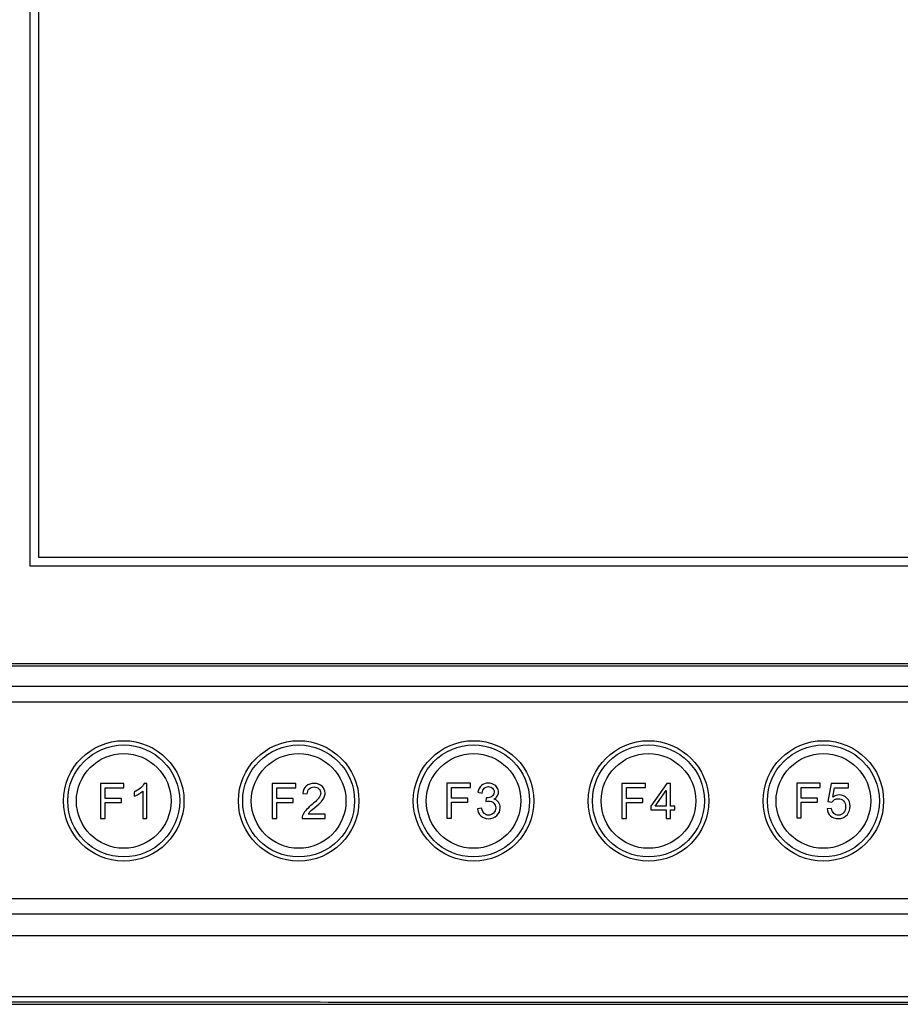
# Model space of a CAD drawing. Header units: millimetres. Extents: x 7143 to 9546, y -1575 to -869.
# Tile 52 of 94: x 7247 to 7349, y -1217 to -1103. Entities that reach past the tile are written whole.
import ezdxf

# ---------------------------------------------------------------- set-up
doc = ezdxf.new("R2010")
doc.units = ezdxf.units.MM
doc.header["$LTSCALE"] = 3

msp = doc.modelspace()

# ---------------------------------------------------------------- linework, layer by layer
at = {"linetype": 'Continuous', "lineweight": 30}
for p, q in [((7248.27, -1166.15), (7248.27, -1042.65)), ((7249.27, -1165.15), (7249.27, -1043.65)), ((7411.27, -1165.15), (7249.27, -1165.15)), ((7412.27, -1166.15), (7248.27, -1166.15)), ((7241.77, -1177.45), (7418.77, -1177.45)), ((7241.77, -1177.75), (7418.77, -1177.75)), ((7421.71, -1180.15), (7238.83, -1180.15)), ((7421.71, -1181.94), (7238.83, -1181.94)), ((7238.83, -1204.76), (7421.71, -1204.76)), ((7238.83, -1206.55), (7421.71, -1206.55)), ((7215.47, -1209.05), (7402.48, -1209.05)), ((7207.47, -1217.05), (7603.47, -1217.05))]:
    msp.add_line(p, q, dxfattribs=at)
at = {"linetype": 'Continuous', "lineweight": 30, "flags": 128}
msp.add_lwpolyline([(7208.35, -1216.16), (7208.35, -1216.16), (7210.35, -1216.16), (7218.35, -1216.16), (7250.35, -1216.16), (7378.35, -1216.16), (7602.6, -1216.16), (7602.6, -1216.16)], dxfattribs=at)
at = {"linetype": 'Continuous', "lineweight": 30}
for points, knots in [([(7259.13, -1200.43), (7259.13, -1200.43), (7259.13, -1200.43), (7259.13, -1200.43), (7259.13, -1200.43), (7262.98, -1200.43), (7266.13, -1197.28), (7266.13, -1193.43), (7266.13, -1193.43), (7266.13, -1193.43), (7266.13, -1193.43), (7266.13, -1193.43), (7266.13, -1193.43), (7266.13, -1189.58), (7262.98, -1186.43), (7259.13, -1186.43), (7259.13, -1186.43), (7259.13, -1186.43), (7259.13, -1186.43), (7259.13, -1186.43), (7259.13, -1186.43), (7255.28, -1186.43), (7252.13, -1189.58), (7252.13, -1193.43), (7252.13, -1193.43), (7252.13, -1193.43), (7252.13, -1193.43), (7252.13, -1193.43), (7252.13, -1193.43), (7252.13, -1197.28), (7255.28, -1200.43), (7259.13, -1200.43)], [0, 0, 0, 0, 0.111111, 0.111111, 0.111111, 0.111111, 0.222222, 0.222222, 0.222222, 0.222222, 0.333333, 0.333333, 0.333333, 0.333333, 0.444444, 0.444444, 0.444444, 0.444444, 0.555556, 0.555556, 0.555556, 0.555556, 0.666667, 0.666667, 0.666667, 0.666667, 0.777778, 0.777778, 0.777778, 0.777778, 1, 1, 1, 1]), ([(7265.63, -1193.43), (7265.63, -1189.84), (7262.72, -1186.93), (7259.13, -1186.93), (7259.13, -1186.93), (7255.54, -1186.93), (7252.63, -1189.84), (7252.63, -1193.43), (7252.63, -1193.43), (7252.63, -1197.02), (7255.54, -1199.93), (7259.13, -1199.93), (7259.13, -1199.93), (7262.72, -1199.93), (7265.63, -1197.02), (7265.63, -1193.43)], [0, 0, 0, 0, 0.2, 0.2, 0.2, 0.2, 0.4, 0.4, 0.4, 0.4, 0.6, 0.6, 0.6, 0.6, 1, 1, 1, 1]), ([(7279.45, -1200.43), (7279.45, -1200.43), (7279.45, -1200.43), (7279.45, -1200.43), (7279.45, -1200.43), (7283.3, -1200.43), (7286.45, -1197.28), (7286.45, -1193.43), (7286.45, -1193.43), (7286.45, -1193.43), (7286.45, -1193.43), (7286.45, -1193.43), (7286.45, -1193.43), (7286.45, -1189.58), (7283.3, -1186.43), (7279.45, -1186.43), (7279.45, -1186.43), (7279.45, -1186.43), (7279.45, -1186.43), (7279.45, -1186.43), (7279.45, -1186.43), (7275.6, -1186.43), (7272.45, -1189.58), (7272.45, -1193.43), (7272.45, -1193.43), (7272.45, -1193.43), (7272.45, -1193.43), (7272.45, -1193.43), (7272.45, -1193.43), (7272.45, -1197.28), (7275.6, -1200.43), (7279.45, -1200.43)], [0, 0, 0, 0, 0.111111, 0.111111, 0.111111, 0.111111, 0.222222, 0.222222, 0.222222, 0.222222, 0.333333, 0.333333, 0.333333, 0.333333, 0.444444, 0.444444, 0.444444, 0.444444, 0.555556, 0.555556, 0.555556, 0.555556, 0.666667, 0.666667, 0.666667, 0.666667, 0.777778, 0.777778, 0.777778, 0.777778, 1, 1, 1, 1]), ([(7285.95, -1193.43), (7285.95, -1189.84), (7283.04, -1186.93), (7279.45, -1186.93), (7279.45, -1186.93), (7275.86, -1186.93), (7272.95, -1189.84), (7272.95, -1193.43), (7272.95, -1193.43), (7272.95, -1197.02), (7275.86, -1199.93), (7279.45, -1199.93), (7279.45, -1199.93), (7283.04, -1199.93), (7285.95, -1197.02), (7285.95, -1193.43)], [0, 0, 0, 0, 0.2, 0.2, 0.2, 0.2, 0.4, 0.4, 0.4, 0.4, 0.6, 0.6, 0.6, 0.6, 1, 1, 1, 1]), ([(7299.77, -1200.43), (7299.77, -1200.43), (7299.77, -1200.43), (7299.77, -1200.43), (7299.77, -1200.43), (7303.62, -1200.43), (7306.77, -1197.28), (7306.77, -1193.43), (7306.77, -1193.43), (7306.77, -1193.43), (7306.77, -1193.43), (7306.77, -1193.43), (7306.77, -1193.43), (7306.77, -1189.58), (7303.62, -1186.43), (7299.77, -1186.43), (7299.77, -1186.43), (7299.77, -1186.43), (7299.77, -1186.43), (7299.77, -1186.43), (7299.77, -1186.43), (7295.92, -1186.43), (7292.77, -1189.58), (7292.77, -1193.43), (7292.77, -1193.43), (7292.77, -1193.43), (7292.77, -1193.43), (7292.77, -1193.43), (7292.77, -1193.43), (7292.77, -1197.28), (7295.92, -1200.43), (7299.77, -1200.43)], [0, 0, 0, 0, 0.111111, 0.111111, 0.111111, 0.111111, 0.222222, 0.222222, 0.222222, 0.222222, 0.333333, 0.333333, 0.333333, 0.333333, 0.444444, 0.444444, 0.444444, 0.444444, 0.555556, 0.555556, 0.555556, 0.555556, 0.666667, 0.666667, 0.666667, 0.666667, 0.777778, 0.777778, 0.777778, 0.777778, 1, 1, 1, 1]), ([(7306.27, -1193.43), (7306.27, -1189.84), (7303.36, -1186.93), (7299.77, -1186.93), (7299.77, -1186.93), (7296.18, -1186.93), (7293.27, -1189.84), (7293.27, -1193.43), (7293.27, -1193.43), (7293.27, -1197.02), (7296.18, -1199.93), (7299.77, -1199.93), (7299.77, -1199.93), (7303.36, -1199.93), (7306.27, -1197.02), (7306.27, -1193.43)], [0, 0, 0, 0, 0.2, 0.2, 0.2, 0.2, 0.4, 0.4, 0.4, 0.4, 0.6, 0.6, 0.6, 0.6, 1, 1, 1, 1]), ([(7320.09, -1200.43), (7320.09, -1200.43), (7320.09, -1200.43), (7320.09, -1200.43), (7320.09, -1200.43), (7323.94, -1200.43), (7327.09, -1197.28), (7327.09, -1193.43), (7327.09, -1193.43), (7327.09, -1193.43), (7327.09, -1193.43), (7327.09, -1193.43), (7327.09, -1193.43), (7327.09, -1189.58), (7323.94, -1186.43), (7320.09, -1186.43), (7320.09, -1186.43), (7320.09, -1186.43), (7320.09, -1186.43), (7320.09, -1186.43), (7320.09, -1186.43), (7316.24, -1186.43), (7313.09, -1189.58), (7313.09, -1193.43), (7313.09, -1193.43), (7313.09, -1193.43), (7313.09, -1193.43), (7313.09, -1193.43), (7313.09, -1193.43), (7313.09, -1197.28), (7316.24, -1200.43), (7320.09, -1200.43)], [0, 0, 0, 0, 0.111111, 0.111111, 0.111111, 0.111111, 0.222222, 0.222222, 0.222222, 0.222222, 0.333333, 0.333333, 0.333333, 0.333333, 0.444444, 0.444444, 0.444444, 0.444444, 0.555556, 0.555556, 0.555556, 0.555556, 0.666667, 0.666667, 0.666667, 0.666667, 0.777778, 0.777778, 0.777778, 0.777778, 1, 1, 1, 1]), ([(7326.59, -1193.43), (7326.59, -1189.84), (7323.68, -1186.93), (7320.09, -1186.93), (7320.09, -1186.93), (7316.5, -1186.93), (7313.59, -1189.84), (7313.59, -1193.43), (7313.59, -1193.43), (7313.59, -1197.02), (7316.5, -1199.93), (7320.09, -1199.93), (7320.09, -1199.93), (7323.68, -1199.93), (7326.59, -1197.02), (7326.59, -1193.43)], [0, 0, 0, 0, 0.2, 0.2, 0.2, 0.2, 0.4, 0.4, 0.4, 0.4, 0.6, 0.6, 0.6, 0.6, 1, 1, 1, 1]), ([(7340.41, -1200.43), (7340.41, -1200.43), (7340.41, -1200.43), (7340.41, -1200.43), (7340.41, -1200.43), (7344.26, -1200.43), (7347.41, -1197.28), (7347.41, -1193.43), (7347.41, -1193.43), (7347.41, -1193.43), (7347.41, -1193.43), (7347.41, -1193.43), (7347.41, -1193.43), (7347.41, -1189.58), (7344.26, -1186.43), (7340.41, -1186.43), (7340.41, -1186.43), (7340.41, -1186.43), (7340.41, -1186.43), (7340.41, -1186.43), (7340.41, -1186.43), (7336.56, -1186.43), (7333.41, -1189.58), (7333.41, -1193.43), (7333.41, -1193.43), (7333.41, -1193.43), (7333.41, -1193.43), (7333.41, -1193.43), (7333.41, -1193.43), (7333.41, -1197.28), (7336.56, -1200.43), (7340.41, -1200.43)], [0, 0, 0, 0, 0.111111, 0.111111, 0.111111, 0.111111, 0.222222, 0.222222, 0.222222, 0.222222, 0.333333, 0.333333, 0.333333, 0.333333, 0.444444, 0.444444, 0.444444, 0.444444, 0.555556, 0.555556, 0.555556, 0.555556, 0.666667, 0.666667, 0.666667, 0.666667, 0.777778, 0.777778, 0.777778, 0.777778, 1, 1, 1, 1]), ([(7346.91, -1193.43), (7346.91, -1189.84), (7344, -1186.93), (7340.41, -1186.93), (7340.41, -1186.93), (7336.82, -1186.93), (7333.91, -1189.84), (7333.91, -1193.43), (7333.91, -1193.43), (7333.91, -1197.02), (7336.82, -1199.93), (7340.41, -1199.93), (7340.41, -1199.93), (7344, -1199.93), (7346.91, -1197.02), (7346.91, -1193.43)], [0, 0, 0, 0, 0.2, 0.2, 0.2, 0.2, 0.4, 0.4, 0.4, 0.4, 0.6, 0.6, 0.6, 0.6, 1, 1, 1, 1]), ([(7259.13, -1198.93), (7259.13, -1198.93), (7259.13, -1198.93), (7259.13, -1198.93), (7259.13, -1198.93), (7262.16, -1198.93), (7264.63, -1196.45), (7264.63, -1193.43), (7264.63, -1193.43), (7264.63, -1193.43), (7264.63, -1193.43), (7264.63, -1193.43), (7264.63, -1193.43), (7264.63, -1190.4), (7262.16, -1187.93), (7259.13, -1187.93), (7259.13, -1187.93), (7259.13, -1187.93), (7259.13, -1187.93), (7259.13, -1187.93), (7259.13, -1187.93), (7256.11, -1187.93), (7253.63, -1190.4), (7253.63, -1193.43), (7253.63, -1193.43), (7253.63, -1193.43), (7253.63, -1193.43), (7253.63, -1193.43), (7253.63, -1193.43), (7253.63, -1196.45), (7256.11, -1198.93), (7259.13, -1198.93)], [0, 0, 0, 0, 0.111111, 0.111111, 0.111111, 0.111111, 0.222222, 0.222222, 0.222222, 0.222222, 0.333333, 0.333333, 0.333333, 0.333333, 0.444444, 0.444444, 0.444444, 0.444444, 0.555556, 0.555556, 0.555556, 0.555556, 0.666667, 0.666667, 0.666667, 0.666667, 0.777778, 0.777778, 0.777778, 0.777778, 1, 1, 1, 1]), ([(7279.45, -1198.93), (7279.45, -1198.93), (7279.45, -1198.93), (7279.45, -1198.93), (7279.45, -1198.93), (7282.48, -1198.93), (7284.95, -1196.45), (7284.95, -1193.43), (7284.95, -1193.43), (7284.95, -1193.43), (7284.95, -1193.43), (7284.95, -1193.43), (7284.95, -1193.43), (7284.95, -1190.4), (7282.48, -1187.93), (7279.45, -1187.93), (7279.45, -1187.93), (7279.45, -1187.93), (7279.45, -1187.93), (7279.45, -1187.93), (7279.45, -1187.93), (7276.43, -1187.93), (7273.95, -1190.4), (7273.95, -1193.43), (7273.95, -1193.43), (7273.95, -1193.43), (7273.95, -1193.43), (7273.95, -1193.43), (7273.95, -1193.43), (7273.95, -1196.45), (7276.43, -1198.93), (7279.45, -1198.93)], [0, 0, 0, 0, 0.111111, 0.111111, 0.111111, 0.111111, 0.222222, 0.222222, 0.222222, 0.222222, 0.333333, 0.333333, 0.333333, 0.333333, 0.444444, 0.444444, 0.444444, 0.444444, 0.555556, 0.555556, 0.555556, 0.555556, 0.666667, 0.666667, 0.666667, 0.666667, 0.777778, 0.777778, 0.777778, 0.777778, 1, 1, 1, 1]), ([(7299.77, -1198.93), (7299.77, -1198.93), (7299.77, -1198.93), (7299.77, -1198.93), (7299.77, -1198.93), (7302.8, -1198.93), (7305.27, -1196.45), (7305.27, -1193.43), (7305.27, -1193.43), (7305.27, -1193.43), (7305.27, -1193.43), (7305.27, -1193.43), (7305.27, -1193.43), (7305.27, -1190.4), (7302.8, -1187.93), (7299.77, -1187.93), (7299.77, -1187.93), (7299.77, -1187.93), (7299.77, -1187.93), (7299.77, -1187.93), (7299.77, -1187.93), (7296.75, -1187.93), (7294.27, -1190.4), (7294.27, -1193.43), (7294.27, -1193.43), (7294.27, -1193.43), (7294.27, -1193.43), (7294.27, -1193.43), (7294.27, -1193.43), (7294.27, -1196.45), (7296.75, -1198.93), (7299.77, -1198.93)], [0, 0, 0, 0, 0.111111, 0.111111, 0.111111, 0.111111, 0.222222, 0.222222, 0.222222, 0.222222, 0.333333, 0.333333, 0.333333, 0.333333, 0.444444, 0.444444, 0.444444, 0.444444, 0.555556, 0.555556, 0.555556, 0.555556, 0.666667, 0.666667, 0.666667, 0.666667, 0.777778, 0.777778, 0.777778, 0.777778, 1, 1, 1, 1]), ([(7320.09, -1198.93), (7320.09, -1198.93), (7320.09, -1198.93), (7320.09, -1198.93), (7320.09, -1198.93), (7323.12, -1198.93), (7325.59, -1196.45), (7325.59, -1193.43), (7325.59, -1193.43), (7325.59, -1193.43), (7325.59, -1193.43), (7325.59, -1193.43), (7325.59, -1193.43), (7325.59, -1190.4), (7323.12, -1187.93), (7320.09, -1187.93), (7320.09, -1187.93), (7320.09, -1187.93), (7320.09, -1187.93), (7320.09, -1187.93), (7320.09, -1187.93), (7317.07, -1187.93), (7314.59, -1190.4), (7314.59, -1193.43), (7314.59, -1193.43), (7314.59, -1193.43), (7314.59, -1193.43), (7314.59, -1193.43), (7314.59, -1193.43), (7314.59, -1196.45), (7317.07, -1198.93), (7320.09, -1198.93)], [0, 0, 0, 0, 0.111111, 0.111111, 0.111111, 0.111111, 0.222222, 0.222222, 0.222222, 0.222222, 0.333333, 0.333333, 0.333333, 0.333333, 0.444444, 0.444444, 0.444444, 0.444444, 0.555556, 0.555556, 0.555556, 0.555556, 0.666667, 0.666667, 0.666667, 0.666667, 0.777778, 0.777778, 0.777778, 0.777778, 1, 1, 1, 1]), ([(7340.41, -1198.93), (7340.41, -1198.93), (7340.41, -1198.93), (7340.41, -1198.93), (7340.41, -1198.93), (7343.44, -1198.93), (7345.91, -1196.45), (7345.91, -1193.43), (7345.91, -1193.43), (7345.91, -1193.43), (7345.91, -1193.43), (7345.91, -1193.43), (7345.91, -1193.43), (7345.91, -1190.4), (7343.44, -1187.93), (7340.41, -1187.93), (7340.41, -1187.93), (7340.41, -1187.93), (7340.41, -1187.93), (7340.41, -1187.93), (7340.41, -1187.93), (7337.39, -1187.93), (7334.91, -1190.4), (7334.91, -1193.43), (7334.91, -1193.43), (7334.91, -1193.43), (7334.91, -1193.43), (7334.91, -1193.43), (7334.91, -1193.43), (7334.91, -1196.45), (7337.39, -1198.93), (7340.41, -1198.93)], [0, 0, 0, 0, 0.111111, 0.111111, 0.111111, 0.111111, 0.222222, 0.222222, 0.222222, 0.222222, 0.333333, 0.333333, 0.333333, 0.333333, 0.444444, 0.444444, 0.444444, 0.444444, 0.555556, 0.555556, 0.555556, 0.555556, 0.666667, 0.666667, 0.666667, 0.666667, 0.777778, 0.777778, 0.777778, 0.777778, 1, 1, 1, 1]), ([(7256.43, -1195.46), (7256.43, -1195.46), (7256.43, -1191.42), (7256.43, -1191.42), (7256.43, -1191.42), (7256.43, -1191.42), (7259.16, -1191.42), (7259.16, -1191.42), (7259.16, -1191.42), (7259.16, -1191.42), (7259.16, -1191.89), (7259.16, -1191.89), (7259.16, -1191.89), (7259.16, -1191.89), (7256.97, -1191.89), (7256.97, -1191.89), (7256.97, -1191.89), (7256.97, -1191.89), (7256.97, -1193.15), (7256.97, -1193.15), (7256.97, -1193.15), (7256.97, -1193.15), (7258.87, -1193.15), (7258.87, -1193.15), (7258.87, -1193.15), (7258.87, -1193.15), (7258.87, -1193.62), (7258.87, -1193.62), (7258.87, -1193.62), (7258.87, -1193.62), (7256.97, -1193.62), (7256.97, -1193.62), (7256.97, -1193.62), (7256.97, -1193.62), (7256.97, -1195.46), (7256.97, -1195.46), (7256.97, -1195.46), (7256.97, -1195.46), (7256.43, -1195.46), (7256.43, -1195.46)], [0, 0, 0, 0, 0.090909, 0.090909, 0.090909, 0.090909, 0.181818, 0.181818, 0.181818, 0.181818, 0.272727, 0.272727, 0.272727, 0.272727, 0.363636, 0.363636, 0.363636, 0.363636, 0.454545, 0.454545, 0.454545, 0.454545, 0.545455, 0.545455, 0.545455, 0.545455, 0.636364, 0.636364, 0.636364, 0.636364, 0.727273, 0.727273, 0.727273, 0.727273, 0.818182, 0.818182, 0.818182, 0.818182, 1, 1, 1, 1]), ([(7261.83, -1195.46), (7261.83, -1195.46), (7261.33, -1195.46), (7261.33, -1195.46), (7261.33, -1195.46), (7261.33, -1195.46), (7261.33, -1192.29), (7261.33, -1192.29), (7261.33, -1192.29), (7261.21, -1192.41), (7261.06, -1192.52), (7260.86, -1192.64), (7260.86, -1192.64), (7260.67, -1192.75), (7260.5, -1192.84), (7260.34, -1192.89), (7260.34, -1192.89), (7260.34, -1192.89), (7260.34, -1192.41), (7260.34, -1192.41), (7260.34, -1192.41), (7260.62, -1192.28), (7260.86, -1192.12), (7261.07, -1191.94), (7261.07, -1191.94), (7261.28, -1191.75), (7261.42, -1191.57), (7261.51, -1191.4), (7261.51, -1191.4), (7261.51, -1191.4), (7261.83, -1191.4), (7261.83, -1191.4), (7261.83, -1191.4), (7261.83, -1191.4), (7261.83, -1195.46), (7261.83, -1195.46)], [0, 0, 0, 0, 0.1, 0.1, 0.1, 0.1, 0.2, 0.2, 0.2, 0.2, 0.3, 0.3, 0.3, 0.3, 0.4, 0.4, 0.4, 0.4, 0.5, 0.5, 0.5, 0.5, 0.6, 0.6, 0.6, 0.6, 0.7, 0.7, 0.7, 0.7, 0.8, 0.8, 0.8, 0.8, 1, 1, 1, 1]), ([(7276.38, -1195.46), (7276.38, -1195.46), (7276.38, -1191.42), (7276.38, -1191.42), (7276.38, -1191.42), (7276.38, -1191.42), (7279.11, -1191.42), (7279.11, -1191.42), (7279.11, -1191.42), (7279.11, -1191.42), (7279.11, -1191.89), (7279.11, -1191.89), (7279.11, -1191.89), (7279.11, -1191.89), (7276.92, -1191.89), (7276.92, -1191.89), (7276.92, -1191.89), (7276.92, -1191.89), (7276.92, -1193.15), (7276.92, -1193.15), (7276.92, -1193.15), (7276.92, -1193.15), (7278.82, -1193.15), (7278.82, -1193.15), (7278.82, -1193.15), (7278.82, -1193.15), (7278.82, -1193.62), (7278.82, -1193.62), (7278.82, -1193.62), (7278.82, -1193.62), (7276.92, -1193.62), (7276.92, -1193.62), (7276.92, -1193.62), (7276.92, -1193.62), (7276.92, -1195.46), (7276.92, -1195.46), (7276.92, -1195.46), (7276.92, -1195.46), (7276.38, -1195.46), (7276.38, -1195.46)], [0, 0, 0, 0, 0.090909, 0.090909, 0.090909, 0.090909, 0.181818, 0.181818, 0.181818, 0.181818, 0.272727, 0.272727, 0.272727, 0.272727, 0.363636, 0.363636, 0.363636, 0.363636, 0.454545, 0.454545, 0.454545, 0.454545, 0.545455, 0.545455, 0.545455, 0.545455, 0.636364, 0.636364, 0.636364, 0.636364, 0.727273, 0.727273, 0.727273, 0.727273, 0.818182, 0.818182, 0.818182, 0.818182, 1, 1, 1, 1]), ([(7282.52, -1194.98), (7282.52, -1194.98), (7282.52, -1195.46), (7282.52, -1195.46), (7282.52, -1195.46), (7282.52, -1195.46), (7279.85, -1195.46), (7279.85, -1195.46), (7279.85, -1195.46), (7279.84, -1195.34), (7279.86, -1195.22), (7279.9, -1195.11), (7279.9, -1195.11), (7279.97, -1194.93), (7280.08, -1194.75), (7280.23, -1194.57), (7280.23, -1194.57), (7280.39, -1194.4), (7280.6, -1194.2), (7280.88, -1193.96), (7280.88, -1193.96), (7281.32, -1193.6), (7281.62, -1193.32), (7281.77, -1193.11), (7281.77, -1193.11), (7281.93, -1192.9), (7282.01, -1192.7), (7282.01, -1192.51), (7282.01, -1192.51), (7282.01, -1192.31), (7281.94, -1192.15), (7281.8, -1192.01), (7281.8, -1192.01), (7281.65, -1191.88), (7281.47, -1191.81), (7281.24, -1191.81), (7281.24, -1191.81), (7281, -1191.81), (7280.81, -1191.88), (7280.67, -1192.03), (7280.67, -1192.03), (7280.52, -1192.17), (7280.45, -1192.36), (7280.45, -1192.62), (7280.45, -1192.62), (7280.45, -1192.62), (7279.94, -1192.57), (7279.94, -1192.57), (7279.94, -1192.57), (7279.98, -1192.19), (7280.11, -1191.9), (7280.34, -1191.7), (7280.34, -1191.7), (7280.56, -1191.5), (7280.87, -1191.4), (7281.25, -1191.4), (7281.25, -1191.4), (7281.64, -1191.4), (7281.95, -1191.51), (7282.18, -1191.72), (7282.18, -1191.72), (7282.4, -1191.94), (7282.52, -1192.2), (7282.52, -1192.52), (7282.52, -1192.52), (7282.52, -1192.68), (7282.48, -1192.84), (7282.42, -1193), (7282.42, -1193), (7282.35, -1193.16), (7282.24, -1193.32), (7282.09, -1193.49), (7282.09, -1193.49), (7281.93, -1193.67), (7281.68, -1193.9), (7281.32, -1194.2), (7281.32, -1194.2), (7281.02, -1194.45), (7280.83, -1194.62), (7280.75, -1194.71), (7280.75, -1194.71), (7280.66, -1194.8), (7280.59, -1194.89), (7280.54, -1194.98), (7280.54, -1194.98), (7280.54, -1194.98), (7282.52, -1194.98), (7282.52, -1194.98)], [0, 0, 0, 0, 0.043478, 0.043478, 0.043478, 0.043478, 0.086957, 0.086957, 0.086957, 0.086957, 0.130435, 0.130435, 0.130435, 0.130435, 0.173913, 0.173913, 0.173913, 0.173913, 0.217391, 0.217391, 0.217391, 0.217391, 0.26087, 0.26087, 0.26087, 0.26087, 0.304348, 0.304348, 0.304348, 0.304348, 0.347826, 0.347826, 0.347826, 0.347826, 0.391304, 0.391304, 0.391304, 0.391304, 0.434783, 0.434783, 0.434783, 0.434783, 0.478261, 0.478261, 0.478261, 0.478261, 0.521739, 0.521739, 0.521739, 0.521739, 0.565217, 0.565217, 0.565217, 0.565217, 0.608696, 0.608696, 0.608696, 0.608696, 0.652174, 0.652174, 0.652174, 0.652174, 0.695652, 0.695652, 0.695652, 0.695652, 0.73913, 0.73913, 0.73913, 0.73913, 0.782609, 0.782609, 0.782609, 0.782609, 0.826087, 0.826087, 0.826087, 0.826087, 0.869565, 0.869565, 0.869565, 0.869565, 0.913043, 0.913043, 0.913043, 0.913043, 1, 1, 1, 1]), ([(7296.68, -1195.42), (7296.68, -1195.42), (7296.68, -1191.38), (7296.68, -1191.38), (7296.68, -1191.38), (7296.68, -1191.38), (7299.41, -1191.38), (7299.41, -1191.38), (7299.41, -1191.38), (7299.41, -1191.38), (7299.41, -1191.86), (7299.41, -1191.86), (7299.41, -1191.86), (7299.41, -1191.86), (7297.22, -1191.86), (7297.22, -1191.86), (7297.22, -1191.86), (7297.22, -1191.86), (7297.22, -1193.11), (7297.22, -1193.11), (7297.22, -1193.11), (7297.22, -1193.11), (7299.11, -1193.11), (7299.11, -1193.11), (7299.11, -1193.11), (7299.11, -1193.11), (7299.11, -1193.59), (7299.11, -1193.59), (7299.11, -1193.59), (7299.11, -1193.59), (7297.22, -1193.59), (7297.22, -1193.59), (7297.22, -1193.59), (7297.22, -1193.59), (7297.22, -1195.42), (7297.22, -1195.42), (7297.22, -1195.42), (7297.22, -1195.42), (7296.68, -1195.42), (7296.68, -1195.42)], [0, 0, 0, 0, 0.090909, 0.090909, 0.090909, 0.090909, 0.181818, 0.181818, 0.181818, 0.181818, 0.272727, 0.272727, 0.272727, 0.272727, 0.363636, 0.363636, 0.363636, 0.363636, 0.454545, 0.454545, 0.454545, 0.454545, 0.545455, 0.545455, 0.545455, 0.545455, 0.636364, 0.636364, 0.636364, 0.636364, 0.727273, 0.727273, 0.727273, 0.727273, 0.818182, 0.818182, 0.818182, 0.818182, 1, 1, 1, 1]), ([(7300.22, -1194.35), (7300.22, -1194.35), (7300.71, -1194.28), (7300.71, -1194.28), (7300.71, -1194.28), (7300.77, -1194.57), (7300.87, -1194.77), (7301, -1194.89), (7301, -1194.89), (7301.14, -1195.02), (7301.31, -1195.08), (7301.5, -1195.08), (7301.5, -1195.08), (7301.74, -1195.08), (7301.94, -1195), (7302.1, -1194.84), (7302.1, -1194.84), (7302.26, -1194.67), (7302.34, -1194.47), (7302.34, -1194.24), (7302.34, -1194.24), (7302.34, -1194.01), (7302.26, -1193.82), (7302.11, -1193.67), (7302.11, -1193.67), (7301.97, -1193.52), (7301.78, -1193.45), (7301.55, -1193.45), (7301.55, -1193.45), (7301.45, -1193.45), (7301.34, -1193.47), (7301.2, -1193.5), (7301.2, -1193.5), (7301.2, -1193.5), (7301.25, -1193.07), (7301.25, -1193.07), (7301.25, -1193.07), (7301.28, -1193.07), (7301.31, -1193.08), (7301.33, -1193.08), (7301.33, -1193.08), (7301.54, -1193.08), (7301.73, -1193.02), (7301.9, -1192.91), (7301.9, -1192.91), (7302.07, -1192.8), (7302.16, -1192.63), (7302.16, -1192.4), (7302.16, -1192.4), (7302.16, -1192.22), (7302.1, -1192.07), (7301.97, -1191.95), (7301.97, -1191.95), (7301.85, -1191.83), (7301.69, -1191.77), (7301.5, -1191.77), (7301.5, -1191.77), (7301.3, -1191.77), (7301.14, -1191.83), (7301.01, -1191.95), (7301.01, -1191.95), (7300.88, -1192.08), (7300.8, -1192.26), (7300.76, -1192.51), (7300.76, -1192.51), (7300.76, -1192.51), (7300.27, -1192.41), (7300.27, -1192.41), (7300.27, -1192.41), (7300.33, -1192.08), (7300.47, -1191.82), (7300.68, -1191.64), (7300.68, -1191.64), (7300.9, -1191.46), (7301.16, -1191.36), (7301.48, -1191.36), (7301.48, -1191.36), (7301.7, -1191.36), (7301.91, -1191.41), (7302.09, -1191.51), (7302.09, -1191.51), (7302.28, -1191.6), (7302.42, -1191.73), (7302.52, -1191.89), (7302.52, -1191.89), (7302.62, -1192.06), (7302.67, -1192.23), (7302.67, -1192.41), (7302.67, -1192.41), (7302.67, -1192.59), (7302.62, -1192.74), (7302.53, -1192.89), (7302.53, -1192.89), (7302.43, -1193.03), (7302.29, -1193.14), (7302.11, -1193.23), (7302.11, -1193.23), (7302.35, -1193.28), (7302.53, -1193.4), (7302.67, -1193.57), (7302.67, -1193.57), (7302.8, -1193.75), (7302.86, -1193.96), (7302.86, -1194.22), (7302.86, -1194.22), (7302.86, -1194.58), (7302.73, -1194.88), (7302.48, -1195.12), (7302.48, -1195.12), (7302.22, -1195.37), (7301.89, -1195.49), (7301.5, -1195.49), (7301.5, -1195.49), (7301.15, -1195.49), (7300.85, -1195.38), (7300.62, -1195.17), (7300.62, -1195.17), (7300.38, -1194.96), (7300.25, -1194.69), (7300.22, -1194.35)], [0, 0, 0, 0, 0.032258, 0.032258, 0.032258, 0.032258, 0.064516, 0.064516, 0.064516, 0.064516, 0.096774, 0.096774, 0.096774, 0.096774, 0.129032, 0.129032, 0.129032, 0.129032, 0.16129, 0.16129, 0.16129, 0.16129, 0.193548, 0.193548, 0.193548, 0.193548, 0.225806, 0.225806, 0.225806, 0.225806, 0.258065, 0.258065, 0.258065, 0.258065, 0.290323, 0.290323, 0.290323, 0.290323, 0.322581, 0.322581, 0.322581, 0.322581, 0.354839, 0.354839, 0.354839, 0.354839, 0.387097, 0.387097, 0.387097, 0.387097, 0.419355, 0.419355, 0.419355, 0.419355, 0.451613, 0.451613, 0.451613, 0.451613, 0.483871, 0.483871, 0.483871, 0.483871, 0.516129, 0.516129, 0.516129, 0.516129, 0.548387, 0.548387, 0.548387, 0.548387, 0.580645, 0.580645, 0.580645, 0.580645, 0.612903, 0.612903, 0.612903, 0.612903, 0.645161, 0.645161, 0.645161, 0.645161, 0.677419, 0.677419, 0.677419, 0.677419, 0.709677, 0.709677, 0.709677, 0.709677, 0.741935, 0.741935, 0.741935, 0.741935, 0.774194, 0.774194, 0.774194, 0.774194, 0.806452, 0.806452, 0.806452, 0.806452, 0.83871, 0.83871, 0.83871, 0.83871, 0.870968, 0.870968, 0.870968, 0.870968, 0.903226, 0.903226, 0.903226, 0.903226, 0.935484, 0.935484, 0.935484, 0.935484, 1, 1, 1, 1]), ([(7317.01, -1195.45), (7317.01, -1195.45), (7317.01, -1191.41), (7317.01, -1191.41), (7317.01, -1191.41), (7317.01, -1191.41), (7319.74, -1191.41), (7319.74, -1191.41), (7319.74, -1191.41), (7319.74, -1191.41), (7319.74, -1191.88), (7319.74, -1191.88), (7319.74, -1191.88), (7319.74, -1191.88), (7317.55, -1191.88), (7317.55, -1191.88), (7317.55, -1191.88), (7317.55, -1191.88), (7317.55, -1193.14), (7317.55, -1193.14), (7317.55, -1193.14), (7317.55, -1193.14), (7319.44, -1193.14), (7319.44, -1193.14), (7319.44, -1193.14), (7319.44, -1193.14), (7319.44, -1193.61), (7319.44, -1193.61), (7319.44, -1193.61), (7319.44, -1193.61), (7317.55, -1193.61), (7317.55, -1193.61), (7317.55, -1193.61), (7317.55, -1193.61), (7317.55, -1195.45), (7317.55, -1195.45), (7317.55, -1195.45), (7317.55, -1195.45), (7317.01, -1195.45), (7317.01, -1195.45)], [0, 0, 0, 0, 0.090909, 0.090909, 0.090909, 0.090909, 0.181818, 0.181818, 0.181818, 0.181818, 0.272727, 0.272727, 0.272727, 0.272727, 0.363636, 0.363636, 0.363636, 0.363636, 0.454545, 0.454545, 0.454545, 0.454545, 0.545455, 0.545455, 0.545455, 0.545455, 0.636364, 0.636364, 0.636364, 0.636364, 0.727273, 0.727273, 0.727273, 0.727273, 0.818182, 0.818182, 0.818182, 0.818182, 1, 1, 1, 1]), ([(7322.13, -1195.45), (7322.13, -1195.45), (7322.13, -1194.48), (7322.13, -1194.48), (7322.13, -1194.48), (7322.13, -1194.48), (7320.38, -1194.48), (7320.38, -1194.48), (7320.38, -1194.48), (7320.38, -1194.48), (7320.38, -1194.03), (7320.38, -1194.03), (7320.38, -1194.03), (7320.38, -1194.03), (7322.22, -1191.41), (7322.22, -1191.41), (7322.22, -1191.41), (7322.22, -1191.41), (7322.63, -1191.41), (7322.63, -1191.41), (7322.63, -1191.41), (7322.63, -1191.41), (7322.63, -1194.03), (7322.63, -1194.03), (7322.63, -1194.03), (7322.63, -1194.03), (7323.17, -1194.03), (7323.17, -1194.03), (7323.17, -1194.03), (7323.17, -1194.03), (7323.17, -1194.48), (7323.17, -1194.48), (7323.17, -1194.48), (7323.17, -1194.48), (7322.63, -1194.48), (7322.63, -1194.48), (7322.63, -1194.48), (7322.63, -1194.48), (7322.63, -1195.45), (7322.63, -1195.45), (7322.63, -1195.45), (7322.63, -1195.45), (7322.13, -1195.45), (7322.13, -1195.45)], [0, 0, 0, 0, 0.083333, 0.083333, 0.083333, 0.083333, 0.166667, 0.166667, 0.166667, 0.166667, 0.25, 0.25, 0.25, 0.25, 0.333333, 0.333333, 0.333333, 0.333333, 0.416667, 0.416667, 0.416667, 0.416667, 0.5, 0.5, 0.5, 0.5, 0.583333, 0.583333, 0.583333, 0.583333, 0.666667, 0.666667, 0.666667, 0.666667, 0.75, 0.75, 0.75, 0.75, 0.833333, 0.833333, 0.833333, 0.833333, 1, 1, 1, 1]), ([(7337.31, -1195.41), (7337.31, -1195.41), (7337.31, -1191.37), (7337.31, -1191.37), (7337.31, -1191.37), (7337.31, -1191.37), (7340.03, -1191.37), (7340.03, -1191.37), (7340.03, -1191.37), (7340.03, -1191.37), (7340.03, -1191.85), (7340.03, -1191.85), (7340.03, -1191.85), (7340.03, -1191.85), (7337.84, -1191.85), (7337.84, -1191.85), (7337.84, -1191.85), (7337.84, -1191.85), (7337.84, -1193.11), (7337.84, -1193.11), (7337.84, -1193.11), (7337.84, -1193.11), (7339.74, -1193.11), (7339.74, -1193.11), (7339.74, -1193.11), (7339.74, -1193.11), (7339.74, -1193.58), (7339.74, -1193.58), (7339.74, -1193.58), (7339.74, -1193.58), (7337.84, -1193.58), (7337.84, -1193.58), (7337.84, -1193.58), (7337.84, -1193.58), (7337.84, -1195.41), (7337.84, -1195.41), (7337.84, -1195.41), (7337.84, -1195.41), (7337.31, -1195.41), (7337.31, -1195.41)], [0, 0, 0, 0, 0.090909, 0.090909, 0.090909, 0.090909, 0.181818, 0.181818, 0.181818, 0.181818, 0.272727, 0.272727, 0.272727, 0.272727, 0.363636, 0.363636, 0.363636, 0.363636, 0.454545, 0.454545, 0.454545, 0.454545, 0.545455, 0.545455, 0.545455, 0.545455, 0.636364, 0.636364, 0.636364, 0.636364, 0.727273, 0.727273, 0.727273, 0.727273, 0.818182, 0.818182, 0.818182, 0.818182, 1, 1, 1, 1]), ([(7340.84, -1194.35), (7340.84, -1194.35), (7341.36, -1194.31), (7341.36, -1194.31), (7341.36, -1194.31), (7341.4, -1194.57), (7341.49, -1194.76), (7341.63, -1194.88), (7341.63, -1194.88), (7341.77, -1195.01), (7341.94, -1195.08), (7342.14, -1195.08), (7342.14, -1195.08), (7342.38, -1195.08), (7342.58, -1194.99), (7342.75, -1194.81), (7342.75, -1194.81), (7342.91, -1194.63), (7342.99, -1194.39), (7342.99, -1194.09), (7342.99, -1194.09), (7342.99, -1193.81), (7342.91, -1193.58), (7342.76, -1193.42), (7342.76, -1193.42), (7342.6, -1193.26), (7342.39, -1193.17), (7342.13, -1193.17), (7342.13, -1193.17), (7341.97, -1193.17), (7341.83, -1193.21), (7341.7, -1193.28), (7341.7, -1193.28), (7341.57, -1193.36), (7341.47, -1193.45), (7341.4, -1193.57), (7341.4, -1193.57), (7341.4, -1193.57), (7340.93, -1193.5), (7340.93, -1193.5), (7340.93, -1193.5), (7340.93, -1193.5), (7341.32, -1191.42), (7341.32, -1191.42), (7341.32, -1191.42), (7341.32, -1191.42), (7343.33, -1191.42), (7343.33, -1191.42), (7343.33, -1191.42), (7343.33, -1191.42), (7343.33, -1191.9), (7343.33, -1191.9), (7343.33, -1191.9), (7343.33, -1191.9), (7341.72, -1191.9), (7341.72, -1191.9), (7341.72, -1191.9), (7341.72, -1191.9), (7341.5, -1192.99), (7341.5, -1192.99), (7341.5, -1192.99), (7341.74, -1192.82), (7342, -1192.73), (7342.26, -1192.73), (7342.26, -1192.73), (7342.62, -1192.73), (7342.91, -1192.86), (7343.15, -1193.1), (7343.15, -1193.1), (7343.4, -1193.34), (7343.52, -1193.66), (7343.52, -1194.04), (7343.52, -1194.04), (7343.52, -1194.41), (7343.41, -1194.72), (7343.2, -1194.99), (7343.2, -1194.99), (7342.94, -1195.32), (7342.59, -1195.48), (7342.14, -1195.48), (7342.14, -1195.48), (7341.77, -1195.48), (7341.47, -1195.38), (7341.24, -1195.17), (7341.24, -1195.17), (7341.01, -1194.97), (7340.87, -1194.69), (7340.84, -1194.35)], [0, 0, 0, 0, 0.043478, 0.043478, 0.043478, 0.043478, 0.086957, 0.086957, 0.086957, 0.086957, 0.130435, 0.130435, 0.130435, 0.130435, 0.173913, 0.173913, 0.173913, 0.173913, 0.217391, 0.217391, 0.217391, 0.217391, 0.26087, 0.26087, 0.26087, 0.26087, 0.304348, 0.304348, 0.304348, 0.304348, 0.347826, 0.347826, 0.347826, 0.347826, 0.391304, 0.391304, 0.391304, 0.391304, 0.434783, 0.434783, 0.434783, 0.434783, 0.478261, 0.478261, 0.478261, 0.478261, 0.521739, 0.521739, 0.521739, 0.521739, 0.565217, 0.565217, 0.565217, 0.565217, 0.608696, 0.608696, 0.608696, 0.608696, 0.652174, 0.652174, 0.652174, 0.652174, 0.695652, 0.695652, 0.695652, 0.695652, 0.73913, 0.73913, 0.73913, 0.73913, 0.782609, 0.782609, 0.782609, 0.782609, 0.826087, 0.826087, 0.826087, 0.826087, 0.869565, 0.869565, 0.869565, 0.869565, 0.913043, 0.913043, 0.913043, 0.913043, 1, 1, 1, 1]), ([(7322.13, -1194.03), (7322.13, -1194.03), (7322.13, -1192.21), (7322.13, -1192.21), (7322.13, -1192.21), (7322.13, -1192.21), (7320.86, -1194.03), (7320.86, -1194.03), (7320.86, -1194.03), (7320.86, -1194.03), (7322.13, -1194.03), (7322.13, -1194.03)], [0, 0, 0, 0, 0.25, 0.25, 0.25, 0.25, 0.5, 0.5, 0.5, 0.5, 1, 1, 1, 1]), ([(7289.45, -1216.83), (7284.44, -1216.82), (7273.83, -1216.81), (7257.65, -1216.79), (7240.89, -1216.78), (7224.14, -1216.79), (7213.03, -1216.83), (7207.47, -1216.84)], [0, 0, 0, 0, 0.183388, 0.387984, 0.592276, 0.796173, 1, 1, 1, 1]), ([(7603.47, -1216.84), (7602.44, -1216.84), (7600.38, -1216.84), (7596.25, -1216.84), (7580.97, -1216.84), (7518.03, -1216.85), (7423.65, -1216.83), (7335.87, -1216.85), (7296.2, -1216.84), (7290.03, -1216.83), (7289.45, -1216.83)], [0, 0, 0, 0, 0.009848, 0.019722, 0.039455, 0.155782, 0.621089, 0.941074, 0.994458, 1, 1, 1, 1])]:
    msp.add_open_spline(points, degree=3, knots=knots, dxfattribs=at)

doc.saveas('drawing.dxf')
